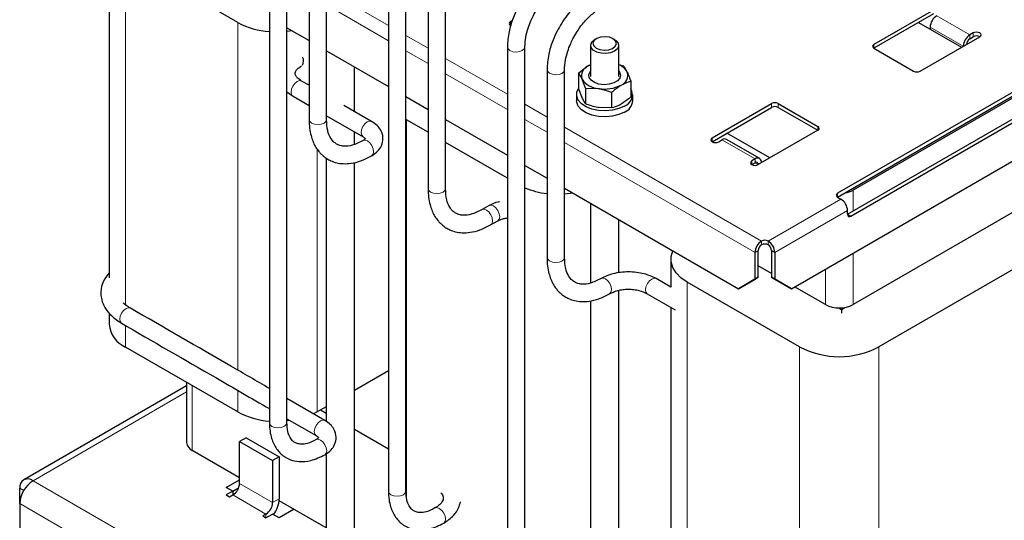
# Model space of a CAD drawing. Header units: millimetres. Extents: x 5 to 418, y 2 to 292.
# Tile 25 of 31: x 313 to 380, y 98 to 132. Entities that reach past the tile are written whole.
import ezdxf

# ---------------------------------------------------------------- set-up
doc = ezdxf.new("R2010")
doc.units = ezdxf.units.MM

msp = doc.modelspace()

# ---------------------------------------------------------------- linework, layer by layer
at = {"color": 7, "linetype": 'Continuous', "lineweight": 25}
for p, q in [((330.1571, 139.3135), (330.1571, 104.1931)), ((331.357, 104.2106), (331.357, 139.331)), ((319.1811, 137.5972), (319.1811, 114.1033)), ((327.9991, 131.5884), (320.3058, 136.0297)), ((338.3056, 134.6125), (338.3056, 99.5115)), ((339.5055, 99.529), (339.5055, 134.63)), ((375.6298, 132.4388), (371.5569, 130.0876)), ((375.6298, 132.1775), (371.5569, 129.8263)), ((346.7983, 131.731), (346.6667, 131.6551)), ((374.6116, 131.5897), (377.5531, 129.8916)), ((331.357, 131.2182), (332.8724, 130.3434)), ((375.4036, 131.2631), (375.4036, 131.1325)), ((378.3451, 130.8713), (378.1188, 130.7407)), ((352.5498, 130.48), (352.4366, 130.4147)), ((353.7945, 130.4147), (353.6813, 130.48)), ((374.7247, 128.2588), (378.7977, 130.6101)), ((378.1188, 130.4794), (378.3451, 130.61)), ((334.0723, 129.6507), (338.3056, 127.2069)), ((346.4515, 129.91), (346.4515, 94.7783)), ((347.6513, 94.7959), (347.6513, 129.9275)), ((352.1556, 130.0229), (352.1556, 127.8988)), ((354.0756, 127.8988), (354.0756, 130.0229)), ((371.5569, 129.8263), (374.2722, 128.2588)), ((335.9736, 125.4973), (335.9736, 128.5531)), ((351.331, 128.118), (351.331, 127.0449)), ((351.9842, 128.6118), (352.1556, 128.6862)), ((354.4219, 128.5961), (354.0756, 128.695)), ((354.4219, 128.5961), (354.661, 128.1977)), ((332.8724, 127.2876), (332.3618, 127.5824)), ((351.8092, 127.0878), (351.5701, 127.7196)), ((354.9001, 127.5659), (354.9001, 126.4928)), ((382.1918, 127.4751), (369.0679, 119.8988)), ((331.357, 126.8474), (331.7775, 126.5342)), ((351.331, 127.0449), (351.5701, 126.4131)), ((351.8092, 127.0878), (351.8092, 126.0147)), ((351.8092, 127.0878), (352.7014, 127.0665)), ((353.5937, 126.8118), (353.5937, 125.7387)), ((369.0679, 119.6375), (382.1918, 127.2138)), ((331.7771, 126.5345), (332.8724, 125.9022)), ((339.5055, 126.5142), (341.0209, 125.6393)), ((351.1956, 126.6522), (351.1956, 126.2341)), ((355.0356, 126.2341), (355.0356, 126.6522)), ((381.3546, 126.5998), (370.1314, 120.1208)), ((337.1588, 124.8131), (335.2656, 125.906)), ((353.5937, 125.7387), (352.7014, 125.76)), ((360.4695, 123.6869), (364.5424, 126.0382)), ((360.4695, 123.4256), (364.5424, 125.7769)), ((364.9949, 126.0382), (367.7102, 124.4707)), ((364.9949, 125.7769), (367.7102, 124.2094)), ((369.7467, 118.4617), (382.8706, 126.038)), ((369.973, 118.3311), (383.0969, 125.9074)), ((334.0723, 125.2095), (336.5741, 123.7652)), ((341.0209, 124.0711), (339.5391, 124.9265)), ((342.2207, 124.9467), (346.4515, 122.5043)), ((365.9, 113.3669), (386.2647, 125.1232)), ((335.9736, 123.2458), (335.9736, 124.1119)), ((367.7102, 124.2094), (363.6373, 121.8582)), ((360.922, 123.4257), (361.1483, 123.5563)), ((363.731, 122.2817), (361.4683, 123.588)), ((364.4292, 122.3153), (361.4877, 124.0134)), ((346.4515, 120.9361), (342.2207, 123.3784)), ((334.0536, 122.2987), (334.0536, 104.2809)), ((363.411, 122.25), (363.1848, 122.1194)), ((335.9736, 95.2355), (335.9736, 122.0071)), ((347.6513, 121.8117), (349.1668, 120.9368)), ((363.1848, 121.8581), (363.411, 121.9888)), ((350.3666, 120.2442), (362.2797, 113.3669)), ((369.0679, 119.6375), (369.2942, 119.5069)), ((345.2108, 119.0642), (344.7226, 118.7824)), ((352.1556, 119.2114), (352.1556, 113.7596)), ((369.7467, 118.4618), (369.7467, 118.7231)), ((381.3546, 118.761), (370.1314, 112.282)), ((345.3073, 117.7345), (345.7955, 118.0163)), ((354.0756, 114.4606), (354.0756, 118.1031)), ((385.9253, 117.4809), (371.8963, 109.3821)), ((363.6373, 114.1509), (363.6373, 115.9799)), ((364.5424, 115.9799), (364.5424, 114.1509)), ((357.6477, 115.3909), (357.6477, 113.4786)), ((363.411, 114.0203), (363.411, 115.8493)), ((364.7687, 115.8493), (364.7687, 114.0203)), ((364.5424, 114.4112), (363.6373, 114.9337)), ((357.6477, 113.4787), (356.6375, 114.0619)), ((362.2797, 113.3669), (363.411, 114.0203)), ((363.6373, 114.1509), (362.5059, 113.4976)), ((363.411, 114.0203), (363.6373, 114.1509)), ((364.5424, 114.1509), (364.7687, 114.0203)), ((365.6738, 113.4976), (364.5424, 114.1509)), ((364.7687, 114.0203), (365.9, 113.3669)), ((366.4657, 109.3821), (358.7724, 113.8234)), ((362.5059, 113.4976), (362.2797, 113.3669)), ((365.9, 113.3669), (365.6738, 113.4976)), ((368.2307, 112.282), (366.1257, 113.4972)), ((354.0756, 92.7435), (354.0756, 113.256)), ((356.0262, 113.0293), (357.9511, 111.9181)), ((352.1556, 112.5417), (352.1556, 93.7735)), ((357.6477, 112.0933), (357.6477, 88.739)), ((369.1442, 112.0551), (369.3281, 111.9489)), ((369.3281, 111.9489), (369.5685, 112.0877)), ((369.3281, 111.9489), (369.3281, 111.6876)), ((319.1811, 111.7204), (319.1811, 110.9453)), ((327.9991, 104.9365), (320.3058, 109.3778)), ((338.3056, 107.7513), (335.9736, 106.4051)), ((324.4829, 106.7344), (313.3302, 100.296)), ((324.4829, 106.9664), (324.4829, 102.8452)), ((333.9634, 104.3493), (331.357, 105.8539)), ((334.0536, 105.2967), (333.4297, 104.9365)), ((333.4297, 104.9365), (333.1723, 104.8008)), ((334.0536, 104.8375), (333.6559, 105.0671)), ((331.357, 104.4685), (333.3522, 103.3167)), ((331.5443, 104.3396), (331.3655, 104.3193)), ((328.5648, 103.1723), (328.1123, 102.911)), ((328.5648, 103.1723), (330.8275, 101.866)), ((333.3524, 103.3166), (333.3588, 103.3131)), ((338.3056, 102.3829), (335.9736, 103.7291)), ((328.1123, 100.0368), (328.1123, 102.911)), ((328.1123, 102.911), (330.375, 101.6048)), ((328.1123, 100.4286), (324.8765, 102.2966)), ((330.8275, 101.866), (330.375, 101.6048)), ((330.8275, 101.866), (330.8275, 98.9918)), ((334.0536, 102.0821), (334.0536, 95.2355)), ((330.375, 101.6048), (330.375, 98.7306)), ((327.2072, 99.7755), (328.1123, 100.298)), ((313.065, 98.665), (313.065, 99.71)), ((327.6597, 99.5142), (327.2072, 99.7755)), ((327.6597, 99.5142), (327.2072, 99.253)), ((327.2072, 99.253), (327.4334, 99.1224)), ((327.4334, 99.1224), (327.6597, 99.253)), ((327.6597, 99.5141), (328.0516, 99.7404)), ((327.6597, 99.5142), (327.6597, 99.253)), ((313.065, 98.665), (313.065, 96.0521)), ((334.0536, 96.9987), (330.8212, 98.8648)), ((329.9224, 97.9467), (329.6962, 97.8161)), ((329.6962, 97.8161), (329.9224, 97.6855)), ((329.9224, 97.6855), (330.375, 97.9467)), ((330.8275, 97.6855), (330.375, 97.9467)), ((331.8458, 98.2733), (330.8275, 97.6855))]:
    msp.add_line(p, q, dxfattribs=at)
at = {"color": 7, "linetype": 'Continuous', "lineweight": 18}
for p, q in [((320.3058, 112.2215), (320.3058, 136.0297)), ((334.0723, 133.8313), (338.3056, 131.3875)), ((334.0723, 132.7862), (338.3056, 130.3424)), ((327.9991, 107.7924), (327.9991, 131.5884)), ((346.6667, 131.3938), (346.6667, 131.6551)), ((375.8561, 132.0469), (378.1188, 130.7407)), ((377.6662, 129.9569), (375.4036, 131.2631)), ((378.3451, 130.61), (378.3451, 130.8713)), ((339.5055, 130.6948), (341.0209, 129.82)), ((378.1188, 130.4794), (378.1188, 130.7407)), ((339.5055, 129.6497), (341.0209, 128.7749)), ((371.5569, 130.0876), (371.5569, 129.8263)), ((342.2207, 129.1273), (346.4515, 126.6849)), ((342.2207, 128.0822), (346.4515, 125.6399)), ((347.6513, 125.9923), (349.1668, 125.1174)), ((364.5424, 126.0382), (364.5424, 125.7769)), ((364.9949, 126.0382), (364.9949, 125.7769)), ((339.5391, 99.1817), (339.5391, 124.9265)), ((347.6513, 124.9472), (349.1668, 124.0724)), ((350.3666, 124.4248), (363.8636, 116.6332)), ((367.7102, 124.4707), (367.7102, 124.2094)), ((360.4695, 123.4257), (360.4695, 123.6869)), ((363.411, 122.25), (361.1483, 123.5563)), ((333.4297, 104.9365), (333.4297, 122.9205)), ((350.3666, 123.3797), (363.411, 115.8493)), ((363.1848, 121.8582), (363.1848, 122.1194)), ((363.411, 121.9888), (363.411, 122.25)), ((363.411, 121.9887), (363.6372, 121.8581)), ((370.1314, 120.1208), (370.1314, 118.6838)), ((364.3161, 116.6332), (369.2942, 119.5069)), ((369.0679, 119.8988), (369.0679, 119.6375)), ((364.7687, 115.8493), (369.7467, 118.7231)), ((369.7467, 118.4617), (369.973, 118.3311)), ((363.6373, 115.9799), (363.411, 115.8493)), ((363.8636, 116.6332), (363.8636, 116.3719)), ((364.3161, 116.3719), (364.3161, 116.6332)), ((364.7687, 115.8493), (364.5424, 115.9799)), ((370.1314, 115.8096), (370.1314, 112.282)), ((368.2307, 112.282), (368.2307, 114.7124)), ((358.7724, 87.1715), (358.7724, 113.8234)), ((320.3058, 109.3778), (320.3058, 110.8482)), ((366.4657, 82.7302), (366.4657, 109.3821)), ((371.8963, 82.7302), (371.8963, 109.3821)), ((324.8765, 106.7391), (324.8765, 102.2966)), ((324.4829, 106.3016), (313.9701, 100.2327)), ((327.9991, 104.9365), (327.9991, 106.407)), ((313.9701, 100.2327), (364.6555, 70.9726)), ((330.375, 98.7306), (328.1123, 100.0368)), ((313.3301, 99.557), (313.065, 99.71)), ((327.6597, 99.253), (329.9224, 97.9467)), ((313.065, 98.665), (363.7504, 69.4049)), ((330.375, 98.7306), (330.8275, 98.9918)), ((329.9224, 97.9467), (329.9224, 97.6855))]:
    msp.add_line(p, q, dxfattribs=at)
at = {"color": 7, "linetype": 'Continuous', "lineweight": 25, "flags": 128}
for points in [[(346.6667, 131.6551), (346.5974, 131.5951), (346.573, 131.5244), (346.5974, 131.4537), (346.6667, 131.3938), (346.6922, 131.3806)], [(331.7093, 131.0148), (331.7083, 131.0146), (331.3655, 130.9712)], [(378.7977, 130.6101), (378.867, 130.67), (378.8914, 130.7407), (378.867, 130.8114), (378.7977, 130.8713), (378.6939, 130.9114), (378.5714, 130.9254), (378.4489, 130.9114), (378.3451, 130.8713)], [(353.9878, 129.7914), (353.798, 129.6331), (353.5259, 129.5219), (353.2044, 129.471), (352.8721, 129.4868), (352.5692, 129.5672), (352.3321, 129.7026), (352.1896, 129.8765), (352.1588, 130.0682), (352.2433, 130.2544), (352.4331, 130.4126), (352.4366, 130.4147)], [(353.8424, 129.9606), (353.915, 130.1358), (353.8658, 130.3138), (353.7025, 130.4673), (353.4497, 130.5731), (353.1461, 130.615), (352.8379, 130.5866), (352.5719, 130.4923), (352.3887, 130.3464), (352.3161, 130.1712), (352.3653, 129.9932), (352.5286, 129.8397), (352.7814, 129.7339), (353.085, 129.692), (353.3932, 129.7204), (353.6592, 129.8147), (353.8424, 129.9606)], [(353.7945, 130.4147), (353.899, 130.3432), (354.0415, 130.1692), (354.0723, 129.9775), (353.9878, 129.7914)], [(352.1556, 128.6976), (352.1415, 128.6914), (351.9842, 128.6118)], [(354.0756, 128.2528), (354.1281, 128.1867), (354.2015, 127.9846), (354.1572, 127.7796), (354.0001, 127.5941), (353.7471, 127.448), (353.4257, 127.3573), (353.0706, 127.3318), (352.7205, 127.3741), (352.4131, 127.4799), (352.1819, 127.6375), (352.0518, 127.8299), (352.037, 128.0363), (352.1391, 128.2342), (352.1556, 128.2528)], [(354.4732, 125.8684), (354.0929, 125.6981), (353.6512, 125.5878), (353.1759, 125.5443), (352.6967, 125.5705), (352.2439, 125.6646), (351.8458, 125.8208), (351.5276, 126.0292), (351.3091, 126.2767), (351.2041, 126.5479), (351.2192, 126.8256), (351.331, 127.0611)], [(354.4732, 125.4504), (354.0929, 125.2801), (353.6512, 125.1697), (353.1759, 125.1263), (352.6967, 125.1524), (352.2439, 125.2465), (351.8458, 125.4027), (351.5276, 125.6111), (351.3091, 125.8587), (351.2041, 126.1298), (351.1956, 126.2341)], [(360.4695, 123.6869), (360.4001, 123.627), (360.3757, 123.5563), (360.4001, 123.4856), (360.4695, 123.4257), (360.5733, 123.3856), (360.6957, 123.3716), (360.8182, 123.3856), (360.922, 123.4257)], [(363.1848, 122.1194), (363.1154, 122.0595), (363.091, 121.9888), (363.1154, 121.9181), (363.1848, 121.8582), (363.2886, 121.8181), (363.411, 121.8041), (363.5335, 121.8181), (363.6373, 121.8582)], [(350.9426, 119.9117), (350.9416, 119.9115), (350.3677, 119.8493)], [(358.7724, 113.8234), (358.3422, 114.1194), (358.0075, 114.454), (357.7785, 114.8171), (357.6623, 115.1977), (357.6623, 115.5841), (357.7721, 115.9506)], [(341.501, 98.3666), (341.4952, 98.3634), (341.4911, 98.361)]]:
    msp.add_lwpolyline(points, dxfattribs=at)
at = {"color": 7, "linetype": 'Continuous', "lineweight": 18, "flags": 128}
for points in [[(346.4515, 129.9095), (346.4972, 129.7763), (346.6272, 129.6631)], [(346.6272, 129.6631), (346.8219, 129.5888), (347.0515, 129.5648), (347.2811, 129.5946), (347.4757, 129.6738), (347.6057, 129.7903), (347.6513, 129.9264), (347.6513, 129.9285)], [(349.1668, 128.3581), (349.2125, 128.2287), (349.3425, 128.1172)], [(349.3425, 128.1172), (349.5372, 128.0413), (349.7668, 128.0126), (349.9963, 128.0354), (350.191, 128.1063), (350.321, 128.2145), (350.3666, 128.3435), (350.3666, 128.3457)], [(332.3617, 127.5824), (332.2232, 127.6096), (332.0601, 127.5536), (331.8984, 127.4222), (331.7628, 127.2354), (331.6739, 127.0216), (331.6452, 126.8135), (331.6811, 126.6426), (331.7761, 126.5351), (331.7773, 126.5344)], [(332.8724, 124.9493), (332.9181, 124.8204), (333.0482, 124.7089)], [(333.0482, 124.7089), (333.2428, 124.6329), (333.4724, 124.6042), (333.702, 124.6271), (333.8966, 124.698), (334.0266, 124.8062), (334.0723, 124.9352), (334.0723, 124.9365)], [(337.1581, 124.8135), (337.0202, 124.8404), (336.8571, 124.7844), (336.6955, 124.6529), (336.5598, 124.4661), (336.4709, 124.2524), (336.4422, 124.0442), (336.4781, 123.8734), (336.5731, 123.7658), (336.5783, 123.7629)], [(337.1586, 122.4588), (337.1598, 122.4596), (337.2548, 122.5671), (337.2907, 122.738), (337.262, 122.9461), (337.1731, 123.1599), (337.0375, 123.3467), (336.8758, 123.4781), (336.7127, 123.5341), (336.5773, 123.5086)], [(341.0209, 120.2248), (341.0666, 120.0959), (341.1967, 119.9843)], [(341.1967, 119.9843), (341.3913, 119.9084), (341.6209, 119.8797), (341.8505, 119.9026), (342.0451, 119.9735), (342.1751, 120.0817), (342.2207, 120.2108), (342.2207, 120.212)], [(345.3071, 117.7344), (345.3083, 117.7351), (345.4033, 117.8426), (345.4392, 118.0135), (345.4105, 118.2216), (345.3215, 118.4354), (345.1859, 118.6222), (345.0243, 118.7536), (344.8612, 118.8096), (344.7258, 118.7841)], [(345.799, 118.0184), (345.8915, 118.1245), (345.9274, 118.2953), (345.8987, 118.5035), (345.8097, 118.7172), (345.6741, 118.904), (345.5124, 119.0354), (345.3494, 119.0915), (345.2113, 119.0645)], [(349.1668, 115.512), (349.2125, 115.3831), (349.3425, 115.2716)], [(349.3425, 115.2716), (349.5372, 115.1957), (349.7668, 115.1669), (349.9963, 115.1898), (350.191, 115.2607), (350.321, 115.3689), (350.3666, 115.4979), (350.3666, 115.4992)], [(353.4529, 113.0215), (353.4542, 113.0222), (353.5492, 113.1298), (353.5851, 113.3007), (353.5564, 113.5088), (353.4674, 113.7226), (353.3318, 113.9094), (353.1702, 114.0408), (353.0071, 114.0968), (352.8717, 114.0713)], [(356.0261, 113.0294), (356.0252, 113.0299), (355.9363, 113.134), (355.9076, 113.3007), (355.9435, 113.5047), (356.0385, 113.7149), (356.1781, 113.8994), (356.3412, 114.03), (356.5028, 114.0869), (356.6376, 114.0618)], [(320.6357, 112.0432), (320.5012, 112.0681), (320.3396, 112.0112), (320.1765, 111.8806), (320.0369, 111.6962), (319.9419, 111.4859), (319.906, 111.2819), (319.9347, 111.1152), (320.0236, 111.0111), (320.0248, 111.0105)], [(330.1571, 104.1929), (330.2028, 104.0594), (330.3329, 103.9462)], [(330.3329, 103.9462), (330.5275, 103.8719), (330.7571, 103.8479), (330.9867, 103.8777), (331.1813, 103.9569), (331.3113, 104.0734), (331.357, 104.2094), (331.357, 104.2108)], [(333.9639, 104.349), (333.8288, 104.3743), (333.6671, 104.3174), (333.5041, 104.1868), (333.3644, 104.0023), (333.2694, 103.7921), (333.2335, 103.5881), (333.2622, 103.4213), (333.3512, 103.3173), (333.3524, 103.3166)], [(333.9638, 102.0107), (333.9644, 102.011), (334.0533, 102.1151), (334.0821, 102.2818), (334.0462, 102.4858), (333.9512, 102.6961), (333.8115, 102.8805), (333.6484, 103.0111), (333.4868, 103.068), (333.3569, 103.0456)], [(338.3056, 99.5113), (338.3513, 99.3778), (338.4814, 99.2646)], [(338.4814, 99.2646), (338.676, 99.1903), (338.9056, 99.1663), (339.1352, 99.1961), (339.3298, 99.2753), (339.4598, 99.3918), (339.5055, 99.5278), (339.5055, 99.5292)], [(342.1078, 97.3316), (342.1084, 97.332), (342.1974, 97.436), (342.2261, 97.6028), (342.1902, 97.8068), (342.0952, 98.017), (341.9556, 98.2015), (341.7925, 98.3321), (341.6309, 98.3889), (341.501, 98.3666)]]:
    msp.add_lwpolyline(points, dxfattribs=at)
at = {"color": 7, "linetype": 'Continuous', "lineweight": 25}
for centre, radius, start, end in [((330.5211, 136.252), 5.3018, 241.596066, 266.017434), ((376.3861, 131.2184), 0.9836, 122.605478, 177.394522), ((378.6488, 129.9121), 0.9836, 122.605478, 177.394522), ((378.3838, 130.0651), 0.4918, 122.605478, 177.394522), ((378.5714, 130.1733), 0.4919, 62.6154, 117.389976), ((371.6065, 129.9569), 0.1397, 110.783421, 249.216579), ((331.948, 128.9513), 0.5478, 329.457186, 27.643722), ((352.2333, 127.9539), 0.7034, 110.742075, 199.461002), ((353.6697, 127.6294), 1.1426, 29.823838, 69.196638), ((353.9978, 127.9634), 0.7034, 290.742075, 19.461002), ((374.4985, 128.6955), 0.4918, 242.609672, 297.390328), ((352.7889, 128.5245), 1.4606, 213.438879, 266.566498), ((353.1183, 129.4869), 2.4561, 260.228903, 297.357175), ((354.1875, 126.6434), 0.826, 290.234522, 30.37481), ((354.1137, 126.3019), 0.9243, 292.886437, 355.793422), ((364.7687, 125.6015), 0.4918, 62.609672, 117.390328), ((364.7687, 125.3402), 0.4918, 62.609672, 117.390328), ((367.6607, 124.34), 0.1397, 290.783421, 69.216579), ((361.3358, 123.2946), 0.3219, 65.692881, 125.617577), ((363.5877, 122.0335), 0.2795, 350.785963, 129.203285), ((363.4994, 121.8805), 0.1397, 350.785963, 129.203285), ((349.773, 125.3275), 5.4788, 247.098661, 263.622597), ((369.2862, 121.6568), 1.7532, 279.267926, 298.8223), ((369.1175, 119.7682), 0.1397, 110.783421, 249.216579), ((368.7642, 118.6784), 0.9836, 2.605478, 57.394522), ((369.8846, 118.4394), 0.1397, 170.785963, 309.203285), ((364.0898, 116.1964), 0.4918, 62.609672, 117.390328), ((364.3936, 115.8046), 0.9836, 122.605478, 177.394522), ((364.1286, 115.9576), 0.4918, 122.605478, 177.394522), ((364.0898, 115.9352), 0.4918, 62.609672, 117.390328), ((363.7861, 115.8046), 0.9836, 2.605478, 57.394522), ((364.0511, 115.9576), 0.4918, 2.605478, 57.394522), ((369.181, 114.1162), 2.0658, 242.609672, 297.390328), ((321.0541, 111.102), 1.8796, 184.782266, 246.537875), ((369.181, 114.5938), 5.8766, 242.480539, 297.519461), ((330.5211, 109.6001), 5.3018, 241.596066, 266.017434), ((325.1555, 102.9123), 0.676, 185.694799, 245.625342), ((313.6168, 99.7995), 0.559, 50.796715, 189.214037), ((315.0301, 98.5756), 1.9671, 122.605478, 177.394522), ((327.1297, 100.0815), 0.9836, 302.605478, 357.394522), ((329.3925, 98.7753), 0.9836, 302.605478, 357.394522), ((328.9098, 99.0692), 1.9193, 322.833719, 357.690581)]:
    msp.add_arc(centre, radius, start, end, dxfattribs=at)
for points, knots in [([(332.8724, 137.7613), (332.8724, 135.6933), (332.8724, 131.4239), (332.8724, 127.1521), (332.8724, 124.9495)], [0, 0, 0, 0, 0.4843771, 1, 1, 1, 1]), ([(334.0723, 124.9364), (334.0723, 127.0043), (334.0723, 131.2737), (334.0723, 135.5455), (334.0723, 137.7482)], [0, 0, 0, 0, 0.4843771, 1, 1, 1, 1]), ([(349.4608, 135.1379), (349.2345, 134.9904), (348.8125, 134.7155), (348.2614, 134.1814), (347.8131, 133.6466), (347.4438, 133.1074), (347.1115, 132.5173), (346.7953, 131.8003), (346.5144, 130.8894), (346.4737, 130.2549), (346.4515, 129.9096)], [0, 0, 0, 0, 0.1403897, 0.2617944, 0.3647849, 0.4635767, 0.5580908, 0.6704726, 0.8206737, 1, 1, 1, 1]), ([(347.6513, 129.927), (347.6642, 130.1449), (347.6883, 130.5511), (347.8514, 131.1624), (348.04, 131.6577), (348.2501, 132.0973), (348.5199, 132.5666), (348.9153, 133.1153), (349.4504, 133.691), (349.8574, 133.9623), (350.0719, 134.1053)], [0, 0, 0, 0, 0.1473584, 0.2746999, 0.3750504, 0.4497, 0.5456915, 0.6733404, 0.8277962, 1, 1, 1, 1]), ([(352.19, 133.5784), (351.9637, 133.4321), (351.5415, 133.1593), (350.9896, 132.6276), (350.5401, 132.0944), (350.1692, 131.5562), (349.8354, 130.967), (349.5172, 130.2506), (349.2333, 129.3397), (349.1902, 128.7041), (349.1668, 128.3582)], [0, 0, 0, 0, 0.1402871, 0.2616965, 0.3647025, 0.4635213, 0.5581161, 0.6703776, 0.8205786, 1, 1, 1, 1]), ([(341.0209, 133.0603), (341.0209, 130.9885), (341.0209, 126.7113), (341.0209, 122.4317), (341.0209, 120.225)], [0, 0, 0, 0, 0.4843771, 1, 1, 1, 1]), ([(342.2207, 120.2119), (342.2207, 122.2837), (342.2208, 126.5609), (342.2207, 130.8405), (342.2207, 133.0472)], [0, 0, 0, 0, 0.4843771, 1, 1, 1, 1]), ([(350.3666, 128.3451), (350.3785, 128.5621), (350.4006, 128.9668), (350.5612, 129.5773), (350.7479, 130.073), (350.9566, 130.513), (351.2246, 130.9828), (351.6184, 131.5329), (352.1525, 132.1118), (352.5599, 132.386), (352.7747, 132.5306)], [0, 0, 0, 0, 0.1471939, 0.2745201, 0.3750365, 0.4497547, 0.5455227, 0.6730917, 0.8276155, 1, 1, 1, 1]), ([(332.3624, 127.582), (332.2618, 127.6495), (332.0797, 127.7716), (331.9614, 127.9328), (331.9226, 128.0457), (331.9147, 128.1392), (331.9564, 128.2777), (332.1106, 128.4593), (332.2746, 128.5671), (332.3624, 128.6248)], [0, 0, 0, 0, 0.1819568, 0.3291616, 0.4365501, 0.50841, 0.706569, 0.8429562, 1, 1, 1, 1]), ([(349.1668, 128.3578), (349.1668, 126.2844), (349.1668, 122.0037), (349.1668, 117.7206), (349.1668, 115.5122)], [0, 0, 0, 0, 0.4843771, 1, 1, 1, 1]), ([(350.3666, 115.499), (350.3666, 117.5725), (350.3666, 121.8531), (350.3666, 126.1362), (350.3666, 128.3447)], [0, 0, 0, 0, 0.4843771, 1, 1, 1, 1]), ([(351.331, 128.118), (351.4937, 128.259), (351.7091, 128.4457), (351.9302, 128.5792), (351.9842, 128.6118)], [0, 0, 0, 0, 0.7556342, 1, 1, 1, 1]), ([(351.5701, 127.7196), (351.5644, 127.7317), (351.4837, 127.904), (351.4045, 128.0149), (351.331, 128.118)], [0, 0, 0, 0, 0.07020058, 1, 1, 1, 1]), ([(354.661, 128.1977), (354.6667, 128.1854), (354.7474, 128.0098), (354.8266, 127.7798), (354.9001, 127.5659)], [0, 0, 0, 0, 0.07020058, 1, 1, 1, 1]), ([(354.2469, 127.3055), (354.4179, 127.3901), (354.6391, 127.4995), (354.8518, 127.5536), (354.9001, 127.5659)], [0, 0, 0, 0, 0.7730974, 1, 1, 1, 1]), ([(352.7014, 127.0665), (352.7226, 127.0631), (353.0239, 127.0148), (353.3192, 126.9096), (353.5937, 126.8118)], [0, 0, 0, 0, 0.0702006, 1, 1, 1, 1]), ([(353.5937, 126.8118), (353.7565, 126.9528), (353.9719, 127.1394), (354.1929, 127.2729), (354.2469, 127.3055)], [0, 0, 0, 0, 0.7556342, 1, 1, 1, 1]), ([(351.5701, 126.4131), (351.5757, 126.401), (351.6565, 126.2287), (351.7356, 126.1178), (351.8092, 126.0147)], [0, 0, 0, 0, 0.07020058, 1, 1, 1, 1]), ([(354.9001, 126.4928), (354.8518, 126.4494), (354.6391, 126.2579), (354.4179, 126.1119), (354.2469, 125.9991)], [0, 0, 0, 0, 0.2269026, 1, 1, 1, 1]), ([(352.7014, 125.76), (352.6803, 125.7634), (352.379, 125.8117), (352.0837, 125.9169), (351.8092, 126.0147)], [0, 0, 0, 0, 0.0702006, 1, 1, 1, 1]), ([(354.2469, 125.9991), (354.1929, 125.9693), (353.9719, 125.8476), (353.7565, 125.7855), (353.5937, 125.7387)], [0, 0, 0, 0, 0.2443658, 1, 1, 1, 1]), ([(332.8724, 124.9498), (332.8794, 124.7486), (332.8927, 124.3625), (333.0194, 123.734), (333.2216, 123.2228), (333.4713, 122.8417), (333.6658, 122.6134), (333.8652, 122.4279), (334.0941, 122.2619), (334.3936, 122.1005), (334.7599, 121.9762), (335.2277, 121.9094), (335.7823, 121.9382), (336.4426, 122.0944), (336.9135, 122.3341), (337.1585, 122.4588)], [0, 0, 0, 0, 0.0833773, 0.1600005, 0.2857488, 0.3456981, 0.3905237, 0.4368842, 0.4857646, 0.5382016, 0.614257, 0.6908468, 0.782586, 0.8868924, 1, 1, 1, 1]), ([(336.5738, 123.5067), (336.3231, 123.3809), (335.8733, 123.1554), (335.3803, 123.1018), (335.0853, 123.1389), (334.9251, 123.1878), (334.7753, 123.2536), (334.5624, 123.3948), (334.3198, 123.6905), (334.1131, 124.1916), (334.0866, 124.6755), (334.0723, 124.9367)], [0, 0, 0, 0, 0.1803208, 0.3235487, 0.394701, 0.445108, 0.4827885, 0.5650149, 0.6809339, 0.8277795, 1, 1, 1, 1]), ([(337.1581, 122.4586), (337.3113, 122.5639), (337.5967, 122.7601), (337.8684, 123.1719), (337.9572, 123.5735), (337.9063, 123.9399), (337.7835, 124.2383), (337.5443, 124.5555), (337.2901, 124.7253), (337.1581, 124.8135)], [0, 0, 0, 0, 0.1727639, 0.3218122, 0.508255, 0.5997708, 0.7164284, 0.8527808, 1, 1, 1, 1]), ([(336.573, 123.7659), (336.6388, 123.7143), (336.7415, 123.6339), (336.7335, 123.6396), (336.7365, 123.625), (336.6341, 123.5507), (336.573, 123.5062)], [0, 0, 0, 0, 0.3252274, 0.5073141, 0.7056448, 1, 1, 1, 1]), ([(341.0209, 120.2253), (341.0279, 120.0241), (341.0412, 119.638), (341.1679, 119.0095), (341.3701, 118.4983), (341.6197, 118.1172), (341.8143, 117.889), (342.0137, 117.7035), (342.2426, 117.5375), (342.5421, 117.376), (342.9084, 117.2517), (343.3762, 117.1849), (343.9308, 117.2137), (344.5911, 117.3699), (345.062, 117.6096), (345.307, 117.7343)], [0, 0, 0, 0, 0.0833767, 0.1599993, 0.2857468, 0.3456959, 0.3905215, 0.4368822, 0.4857631, 0.5382008, 0.6142568, 0.6908468, 0.7825861, 0.8868926, 1, 1, 1, 1]), ([(344.7222, 118.7822), (344.4716, 118.6564), (344.0217, 118.4309), (343.5288, 118.3774), (343.2337, 118.4144), (343.0736, 118.4633), (342.9238, 118.5291), (342.7109, 118.6703), (342.4683, 118.9661), (342.2616, 119.4672), (342.2351, 119.951), (342.2207, 120.2122)], [0, 0, 0, 0, 0.1803212, 0.3235489, 0.3947009, 0.4451075, 0.4827875, 0.5650134, 0.6809325, 0.8277788, 1, 1, 1, 1]), ([(345.9035, 119.3169), (345.8771, 119.3124), (345.6139, 119.2673), (345.4021, 119.1606), (345.2114, 119.0646)], [0, 0, 0, 0, 0.1000589, 1, 1, 1, 1]), ([(345.7966, 118.017), (345.9068, 118.0684), (346.0764, 118.1476), (346.3147, 118.1952), (346.4209, 118.2005), (346.4515, 118.2021)], [0, 0, 0, 0, 0.569412, 0.8760973, 1, 1, 1, 1]), ([(349.1668, 115.5125), (349.1737, 115.3113), (349.1871, 114.9252), (349.3138, 114.2967), (349.516, 113.7855), (349.7656, 113.4044), (349.9601, 113.1761), (350.1595, 112.9906), (350.3885, 112.8246), (350.688, 112.6632), (351.0543, 112.5389), (351.522, 112.4721), (352.0766, 112.5009), (352.737, 112.6571), (353.2079, 112.8968), (353.4529, 113.0215)], [0, 0, 0, 0, 0.08337796, 0.1600017, 0.2857509, 0.34570042, 0.39052599, 0.43688623, 0.48576611, 0.53820238, 0.61425729, 0.69084673, 0.78258577, 0.88689224, 1, 1, 1, 1]), ([(352.8681, 114.0694), (352.6174, 113.9436), (352.1676, 113.7181), (351.6747, 113.6645), (351.3796, 113.7016), (351.2195, 113.7505), (351.0697, 113.8163), (350.8568, 113.9575), (350.6141, 114.2532), (350.4074, 114.7543), (350.3809, 115.2382), (350.3666, 115.4994)], [0, 0, 0, 0, 0.1803205, 0.3235485, 0.3947011, 0.4451085, 0.4827895, 0.5650163, 0.6809352, 0.8277803, 1, 1, 1, 1]), ([(319.1811, 114.458), (319.0384, 114.2751), (318.7773, 113.9402), (318.635, 113.4505), (318.602, 113.0048), (318.6659, 112.5635), (318.8824, 112.0484), (319.3118, 111.4885), (319.7795, 111.1749), (320.0243, 111.0107)], [0, 0, 0, 0, 0.1644557, 0.3010691, 0.3919493, 0.5032203, 0.6460286, 0.8147492, 1, 1, 1, 1]), ([(356.6379, 114.0616), (356.3763, 114.1845), (355.9739, 114.3736), (355.3007, 114.4927), (354.7558, 114.5277), (354.2105, 114.495), (353.5362, 114.3788), (353.1318, 114.1916), (352.869, 114.0698)], [0, 0, 0, 0, 0.2395027, 0.3684189, 0.5000625, 0.6316977, 0.7605891, 1, 1, 1, 1]), ([(353.4539, 113.0221), (353.632, 113.106), (353.906, 113.2351), (354.365, 113.3167), (354.7369, 113.3409), (355.1093, 113.3188), (355.5701, 113.2398), (355.8469, 113.112), (356.0269, 113.0289)], [0, 0, 0, 0, 0.2393595, 0.3682372, 0.4998676, 0.6315159, 0.7604459, 1, 1, 1, 1]), ([(320.6355, 112.0433), (320.4387, 112.1611), (320.2413, 112.2792), (320.1436, 112.4101), (320.1432, 112.4105)], [0, 0, 0, 0, 0.9968113, 1, 1, 1, 1]), ([(330.1571, 106.5466), (329.2744, 107.0562), (326.1015, 108.8878), (322.9271, 110.7204), (320.6359, 112.0431)], [0, 0, 0, 0, 0.27820041, 1, 1, 1, 1]), ([(320.0246, 111.0105), (322.1759, 109.7686), (325.5527, 107.8193), (328.9311, 105.869), (330.1571, 105.1612)], [0, 0, 0, 0, 0.6370824, 1, 1, 1, 1]), ([(330.1571, 104.1927), (330.1657, 103.9973), (330.1823, 103.6192), (330.3282, 103.0031), (330.5632, 102.5056), (330.8508, 102.1554), (331.0512, 101.9743), (331.2931, 101.8023), (331.642, 101.6291), (332.2216, 101.5074), (333.0235, 101.5627), (333.6376, 101.8553), (333.9637, 102.0106)], [0, 0, 0, 0, 0.0911288, 0.1762925, 0.3200389, 0.3921415, 0.4431632, 0.4812158, 0.5651795, 0.6837178, 0.8320296, 1, 1, 1, 1]), ([(333.3525, 103.0432), (333.1479, 102.9413), (332.7818, 102.759), (332.3597, 102.7116), (332.092, 102.7582), (331.9252, 102.8263), (331.7411, 102.9496), (331.5479, 103.1897), (331.3858, 103.5987), (331.3671, 103.9955), (331.357, 104.2102)], [0, 0, 0, 0, 0.181162, 0.3240225, 0.4222151, 0.4815174, 0.5629096, 0.6786588, 0.8261321, 1, 1, 1, 1]), ([(333.964, 102.0108), (334.1148, 102.1162), (334.3957, 102.3126), (334.662, 102.722), (334.7719, 103.2289), (334.6297, 103.7088), (334.3425, 104.0917), (334.0934, 104.261), (333.964, 104.3489)], [0, 0, 0, 0, 0.17333552, 0.32280938, 0.50976905, 0.71687563, 0.85300213, 1, 1, 1, 1]), ([(333.3532, 103.3161), (333.3978, 103.2867), (333.523, 103.2039), (333.527, 103.1816), (333.5263, 103.1676), (333.4179, 103.09), (333.3532, 103.0436)], [0, 0, 0, 0, 0.1801544, 0.5057748, 0.7049943, 1, 1, 1, 1]), ([(338.3056, 99.5111), (338.3142, 99.3159), (338.3307, 98.9383), (338.4765, 98.3229), (338.7112, 97.8261), (338.9985, 97.4762), (339.1987, 97.2954), (339.4403, 97.1236), (339.7887, 96.9506), (340.3677, 96.829), (341.1687, 96.8842), (341.782, 97.1764), (342.1077, 97.3316)], [0, 0, 0, 0, 0.0911267, 0.1762893, 0.3200355, 0.3921388, 0.4431615, 0.4812152, 0.5651799, 0.6837192, 0.8320314, 1, 1, 1, 1]), ([(341.4966, 98.3642), (341.2923, 98.2624), (340.927, 98.0805), (340.5058, 98.0332), (340.2387, 98.0797), (340.0723, 98.1476), (339.8886, 98.2706), (339.6959, 98.5102), (339.5342, 98.9184), (339.5155, 99.3143), (339.5055, 99.5285)], [0, 0, 0, 0, 0.1811665, 0.324025, 0.4222155, 0.4815174, 0.5629064, 0.678652, 0.8261241, 1, 1, 1, 1]), ([(341.9038, 99.4026), (341.9415, 99.3586), (342.0235, 99.2629), (342.059, 99.1361), (342.0684, 99.0381), (342.0515, 98.9217), (341.9783, 98.7658), (341.8139, 98.5698), (341.6071, 98.4358), (341.4967, 98.3642)], [0, 0, 0, 0, 0.1201416, 0.2608893, 0.3546685, 0.4681624, 0.6157334, 0.7948293, 1, 1, 1, 1]), ([(342.1078, 97.3316), (342.3404, 97.493), (342.7704, 97.7915), (343.1196, 98.3073), (343.2047, 98.6414), (343.2403, 98.7815)], [0, 0, 0, 0, 0.406203, 0.7510106, 1, 1, 1, 1])]:
    msp.add_open_spline(points, degree=3, knots=knots, dxfattribs=at)

doc.saveas('drawing.dxf')
